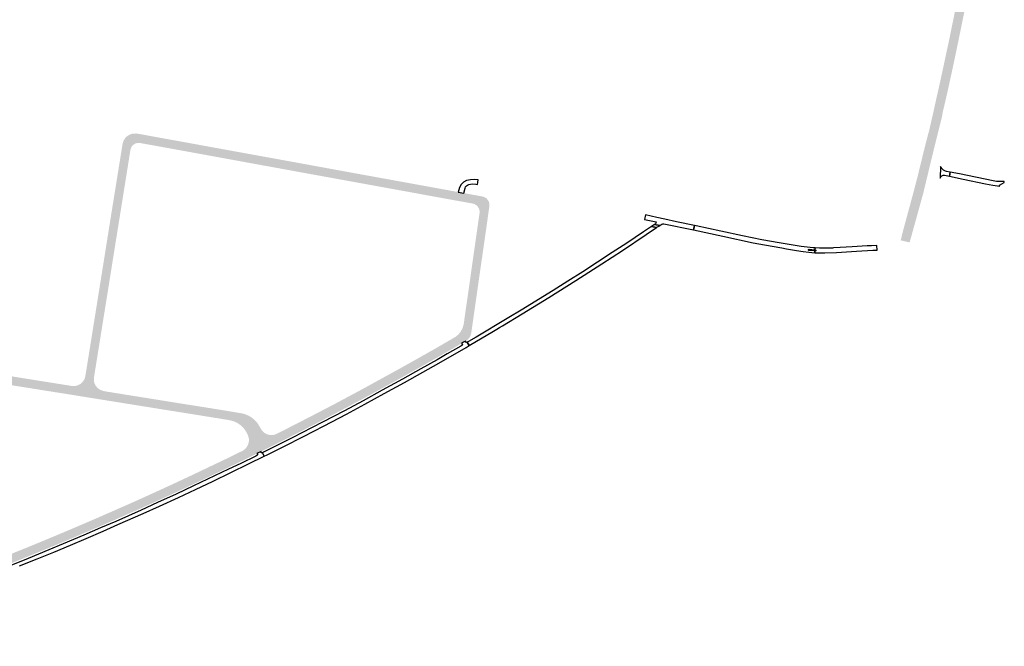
# Model space of a CAD drawing. Header units: metres. Extents: x 124582 to 143330, y 393481 to 406815.
# Tile 14 of 134: x 131790 to 132580, y 394040 to 394542. Entities that reach past the tile are written whole.
import ezdxf

# ---------------------------------------------------------------- set-up
doc = ezdxf.new("R2010")
doc.units = ezdxf.units.M
doc.header["$MEASUREMENT"] = 0
for name, color, linetype, lineweight in [('ir-ARC-asfalt-bestaande fietspaden-niet te inspecteren', 21, 'Continuous', 0), ('ir-ARC-asfalt-bestaande wegen-niet te inspecteren', 151, 'Continuous', 0), ('ir-ARC-asfalt-hoofdwegen-te inspecteren', 5, 'Continuous', 0)]:
    doc.layers.add(name, color=color, linetype=linetype, lineweight=lineweight)

msp = doc.modelspace()

# ---------------------------------------------------------------- hatches: boundary and pattern name
at = {"layer": 'ir-ARC-asfalt-hoofdwegen-te inspecteren', "linetype": 'Continuous', "lineweight": 13}
for points in [[(132503.702, 394363.661), (132496.557, 394365.424), (132497.569, 394369.149), (132497.416, 394369.187), (132497.443, 394369.288), (132497.827, 394370.704), (132501.739, 394385.164), (132502.73, 394388.827), (132506.738, 394403.642), (132506.782, 394403.805), (132506.818, 394403.944), (132507, 394404.637), (132509.254, 394413.251), (132509.796, 394415.321), (132510.066, 394416.354), (132516.286, 394441.764), (132518.845, 394451.504), (132519.381, 394453.359), (132521.672, 394463.488), (132521.883, 394464.419), (132522.01, 394464.788), (132524.821, 394477.614), (132527.65, 394490.095), (132530.928, 394505.225), (132535.303, 394525.592), (132544.003, 394568.2), (132546.075, 394578.505), (132553.337, 394577.041), (132545.192, 394536.929), (132541.254, 394517.737), (132538.249, 394503.607), (132537.482, 394500), (132534.139, 394484.755), (132531.023, 394471.282), (132530.339, 394468.479), (132529.731, 394464.751), (132528.905, 394461.472), (132526.823, 394453.205), (132525.499, 394447.946), (132520.199, 394426.208), (132516.191, 394409.543), (132514.712, 394403.394), (132514.439, 394402.403), (132510.345, 394387.597), (132509.326, 394383.916), (132505.34, 394369.499), (132505.172, 394368.891), (132504.941, 394368.07)], [(131857.353, 394244.701), (131832.458, 394248.595), (131834.922, 394248.601), (131837.302, 394249.237), (131839.441, 394250.46), (131841.195, 394252.19), (131842.449, 394254.311), (131843.119, 394256.682), (131845.478, 394271.228), (131849.222, 394294.641), (131861.731, 394372.868), (131864.322, 394389.151), (131872.174, 394437.956), (131872.924, 394442.702), (131873.663, 394445.145), (131874.99, 394447.324), (131876.822, 394449.101), (131881.884, 394442.273), (131880.643, 394441.093), (131879.747, 394439.634), (131879.257, 394437.993), (131879.016, 394436.636), (131878.523, 394433.441), (131877.149, 394424.796), (131875.152, 394412.316), (131872.637, 394396.616), (131869.533, 394377.204), (131866.991, 394361.405), (131865.587, 394352.629), (131860.427, 394320.236), (131860.376, 394319.991), (131857.114, 394299.709), (131854.689, 394284.482), (131850.085, 394255.897), (131850.024, 394255.639), (131849.89, 394253.304), (131850.337, 394251.008), (131851.338, 394248.894), (131852.83, 394247.092), (131854.721, 394245.716), (131856.894, 394244.85)], [(132157.694, 394392.289), (132156.509, 394393.502), (132155.065, 394394.389), (132153.448, 394394.899), (132135.904, 394398.075), (132074.24, 394409.305), (132058.788, 394412.117), (131987.456, 394425.111), (131985.739, 394425.411), (131964.982, 394429.233), (131964.227, 394429.356), (131949.022, 394432.128), (131933.781, 394434.93), (131886.763, 394443.462), (131885.051, 394443.498), (131883.387, 394443.093), (131881.884, 394442.273), (131876.822, 394449.101), (131879.041, 394450.362), (131881.504, 394451.026), (131884.056, 394451.051), (131889.172, 394450.154), (131904.419, 394447.356), (131919.638, 394444.615), (131965.356, 394436.267), (132020.851, 394426.177), (132054.299, 394420.049), (132121.136, 394407.895), (132141.771, 394404.127), (132146.377, 394403.289), (132160.975, 394400.631), (132162.748, 394400.151), (132164.334, 394399.223), (132165.619, 394397.91)], [(132150.903, 394287.259), (132143.96, 394292.25), (132145.416, 394294.978), (132146.313, 394297.937), (132147.239, 394304.672), (132148.584, 394314.01), (132148.634, 394314.252), (132154.649, 394356.517), (132159.084, 394387.503), (132159.022, 394389.197), (132158.549, 394390.825), (132157.694, 394392.289), (132165.619, 394397.91), (132166.515, 394396.306), (132166.959, 394394.524), (132166.919, 394392.687), (132165.898, 394385.535), (132163.733, 394370.221), (132156.52, 394320.047), (132154.313, 394304.602), (132154.132, 394303.231), (132153.168, 394296.553), (132152.346, 394290.861), (132151.832, 394288.977)], [(131831.377, 394241.682), (131830.813, 394241.773), (131814.889, 394244.312), (131814.649, 394244.335), (131794.106, 394247.614), (131762.145, 394252.771), (131730.567, 394257.799), (131715.822, 394260.17), (131695.494, 394263.418), (131631.9, 394273.573), (131596.391, 394279.306), (131579.137, 394282.056), (131562.602, 394284.719), (131560.206, 394284.892), (131557.839, 394284.484), (131555.638, 394283.52), (131553.734, 394282.056), (131545.859, 394291.402), (131548.138, 394292.671), (131550.668, 394293.309), (131553.277, 394293.271), (131553.48, 394293.255), (131557.542, 394292.578), (131580.125, 394288.983), (131597.364, 394286.213), (131614.644, 394283.467), (131633.358, 394280.465), (131653.422, 394277.251), (131808.852, 394252.373), (131832.216, 394248.662), (131832.458, 394248.595)], [(131999.249, 394203.8), (131996.055, 394210.042), (131997.136, 394210.577), (132023.179, 394223.904), (132041.699, 394233.565), (132062.043, 394244.426), (132079.203, 394253.842), (132093.586, 394261.734), (132103.974, 394267.547), (132107.956, 394269.775), (132123.207, 394278.396), (132138.31, 394287.166), (132139.61, 394287.896), (132141.999, 394289.859), (132143.96, 394292.25), (132150.903, 394287.259), (132149.608, 394285.798), (132148.015, 394284.669), (132147.973, 394284.645), (132146.248, 394283.638), (132144.53, 394282.679), (132141.955, 394281.128), (132126.624, 394272.307), (132111.403, 394263.67), (132096.59, 394255.401), (132080.39, 394246.464), (132065.069, 394238.111), (132050.082, 394230.095), (132032.397, 394220.772), (132015.975, 394212.302), (132000.406, 394204.38)], [(131969.194, 394196.696), (131971.09, 394198.052), (131972.607, 394199.822), (131973.656, 394201.903), (131974.178, 394204.175), (131974.142, 394206.506), (131973.549, 394208.76), (131973.339, 394209.213), (131971.848, 394212.236), (131969.854, 394214.954), (131967.417, 394217.283), (131964.612, 394219.153), (131961.525, 394220.506), (131958.249, 394221.302), (131923.517, 394226.888), (131906.253, 394229.645), (131844.126, 394239.619), (131831.377, 394241.682), (131832.458, 394248.595), (131857.353, 394244.701), (131858.881, 394244.336), (131924.74, 394233.766), (131941.988, 394231.041), (131958.236, 394228.408), (131966.889, 394226.964), (131970.247, 394226.294), (131973.448, 394225.078), (131976.405, 394223.349), (131979.034, 394221.156), (131981.265, 394218.558), (131983.036, 394215.627), (131983.621, 394214.566), (131983.701, 394214.395), (131985.074, 394212.435), (131986.886, 394210.872), (131989.027, 394209.804), (131991.365, 394209.294), (131993.757, 394209.375), (131996.055, 394210.042)], [(131612.453, 394039.924), (131609.956, 394046.418), (131615.175, 394048.423), (131625.897, 394052.607), (131654.776, 394063.72), (131670.341, 394069.679), (131689.511, 394077.131), (131690.721, 394077.587), (131705.107, 394083.15), (131719.511, 394088.794), (131750.221, 394100.776), (131765.876, 394106.942), (131785.699, 394114.828), (131800.354, 394120.76), (131812.809, 394125.911), (131826.158, 394131.506), (131838.559, 394136.764), (131851.869, 394142.496), (131864.936, 394148.193), (131883.933, 394156.617), (131897.496, 394162.737), (131912.469, 394169.626), (131926.492, 394176.172), (131954.424, 394189.467), (131969.194, 394196.696), (131996.055, 394210.042), (131999.249, 394203.8), (131986.882, 394197.594), (131984.011, 394196.139), (131980.452, 394194.385), (131971.221, 394189.793), (131957.293, 394183.088), (131943.333, 394176.394), (131929.348, 394169.758), (131915.334, 394163.192), (131900.356, 394156.353), (131887.162, 394150.365), (131867.023, 394141.438), (131854.662, 394136.069), (131841.357, 394130.381), (131828.946, 394125.104), (131815.594, 394119.529), (131802.742, 394114.235), (131788.718, 394108.526), (131752.719, 394094.227), (131721.539, 394082.088), (131707.143, 394076.455), (131672.647, 394063.064), (131628.387, 394046.03), (131613.002, 394040.132)]]:
    msp.add_hatch(color=5, dxfattribs=at).paths.add_polyline_path(points)

# ---------------------------------------------------------------- linework, layer by layer
at = {"layer": 'ir-ARC-asfalt-bestaande fietspaden-niet te inspecteren', "color": 11, "linetype": 'Continuous', "lineweight": 30, "flags": 128}
for points in [[(132150.449, 394410.098), (132153.238, 394410.599), (132156.066, 394410.419), (132157.408, 394410.21), (132157.982, 394413.897), (132154.824, 394414.183), (132151.659, 394413.999), (132148.556, 394413.349), (132146.158, 394412.01), (132144.213, 394410.07), (132142.869, 394407.674), (132141.771, 394404.127), (132146.377, 394403.289), (132147.43, 394407.327), (132147.911, 394408.322), (132148.635, 394409.157), (132149.484, 394409.739), (132150.449, 394410.098)], [(132330.439, 394373.684), (132331.188, 394377.233), (132317.001, 394380.229), (132307.509, 394382.269), (132301.212, 394383.622), (132292.057, 394385.709), (132291.262, 394382.223), (132300.521, 394380.115), (132300.426, 394379.334), (132299.992, 394378.678), (132299.431, 394378.208), (132299.381, 394378.174), (132303.491, 394377.254), (132304.221, 394377.699), (132305.22, 394378.254), (132305.946, 394378.621), (132306.754, 394378.719), (132330.439, 394373.684)], [(132177.374, 394296.936), (132193.187, 394306.464), (132214.56, 394319.62), (132236.158, 394333.084), (132257.158, 394346.676), (132273.532, 394357.222), (132292.536, 394369.969), (132300.842, 394375.559), (132296.816, 394376.461), (132290.429, 394372.194), (132277.034, 394363.246), (132265.427, 394355.55), (132253.528, 394347.803), (132241.768, 394340.235), (132229.872, 394332.729), (132217.994, 394325.285), (132206.324, 394317.998), (132193.636, 394310.185), (132181.29, 394302.711), (132156.298, 394287.781), (132150.068, 394284.167), (132149.201, 394283.632), (132150.797, 394281.046), (132170.286, 394292.623), (132172.925, 394294.287), (132175.024, 394295.555), (132177.374, 394296.936)], [(132300.842, 394375.559), (132301.253, 394375.836), (132302.82, 394376.845), (132303.491, 394377.254), (132299.381, 394378.174), (132296.816, 394376.461), (132300.842, 394375.559)], [(132427.672, 394355.36), (132427.783, 394356.823), (132427.26, 394356.878), (132422.99, 394357.322), (132422.587, 394357.624), (132422.648, 394358.125), (132423.112, 394358.321), (132427.861, 394357.85), (132427.974, 394359.336), (132426.359, 394359.459), (132421.703, 394359.892), (132416.793, 394360.514), (132410.5, 394361.502), (132399.212, 394363.315), (132385.315, 394365.895), (132369.858, 394369.066), (132352.479, 394372.691), (132332.702, 394376.913), (132331.188, 394377.233), (132330.439, 394373.684), (132354.124, 394368.649), (132378.358, 394363.522), (132387.513, 394361.771), (132401.192, 394359.26), (132405.176, 394358.595), (132413.088, 394357.33), (132418.305, 394356.514), (132422.998, 394355.85), (132427.672, 394355.36)], [(132427.672, 394355.36), (132435.664, 394355.295), (132445.116, 394355.737), (132461.159, 394356.707), (132474.338, 394357.548), (132477.661, 394357.568), (132477.324, 394361.214), (132473.065, 394361.026), (132469.669, 394360.907), (132457.575, 394360.091), (132448.045, 394359.55), (132442.687, 394359.284), (132441.966, 394359.248), (132436.841, 394359.131), (132431.449, 394359.072), (132427.974, 394359.336), (132427.861, 394357.85), (132428.105, 394357.826), (132428.52, 394357.516), (132428.456, 394357.003), (132427.979, 394356.803), (132427.783, 394356.823), (132427.672, 394355.36)], [(131985.11, 394195.003), (131986.456, 394192.326), (131988.92, 394193.552), (132002.155, 394200.19), (132017.87, 394208.157), (132034.454, 394216.758), (132052.292, 394226.16), (132067.197, 394234.163), (132082.556, 394242.539), (132098.936, 394251.554), (132113.574, 394259.689), (132126.425, 394267.014), (132148.355, 394279.595), (132150.797, 394281.046), (132149.201, 394283.632), (132148.443, 394283.522), (132147.837, 394283.991), (132147.77, 394284.346), (132147.973, 394284.645), (132146.248, 394283.638), (132144.53, 394282.679), (132144.917, 394282.719), (132145.222, 394282.478), (132145.328, 394281.73), (132144.889, 394281.115), (132144.007, 394280.588), (132143.98, 394280.633), (132133.15, 394274.375), (132124.949, 394269.679), (132112.04, 394262.384), (132097.375, 394254.186), (132081.077, 394245.204), (132065.766, 394236.854), (132050.791, 394228.838), (132033.108, 394219.506), (132016.489, 394210.963), (132009.44, 394207.318), (131985.98, 394195.523), (131986.012, 394195.46), (131985.11, 394195.003)]]:
    msp.add_lwpolyline(points, close=True, dxfattribs=at)
msp.add_lwpolyline([(131790.435, 394104.361), (131804.542, 394110.079), (131817.759, 394115.463), (131831.276, 394121.145), (131843.765, 394126.434), (131857.256, 394132.216), (131869.25, 394137.5), (131889.473, 394146.442), (131902.635, 394152.372), (131917.809, 394159.338), (131931.255, 394165.618), (131945.531, 394172.387), (131973.933, 394186.098), (131986.456, 394192.326), (131985.11, 394195.003), (131984.343, 394194.954), (131983.776, 394195.473), (131983.759, 394195.854), (131984.011, 394196.139), (131980.452, 394194.385), (131980.814, 394194.393), (131981.079, 394194.146), (131981.133, 394193.381), (131980.637, 394192.797), (131979.745, 394192.358), (131979.708, 394192.432), (131967.791, 394186.562), (131957.905, 394181.814), (131929.83, 394168.507), (131915.889, 394161.926), (131901.053, 394155.099), (131887.778, 394149.085), (131867.617, 394140.118), (131855.279, 394134.8), (131841.855, 394129.074), (131797.198, 394110.439), (131769.647, 394099.359)], dxfattribs=at)
at = {"layer": 'ir-ARC-asfalt-bestaande wegen-niet te inspecteren', "color": 7, "linetype": 'Continuous', "lineweight": 30, "flags": 128}
for points in [[(132532.455, 394420.837), (132530.773, 394421.614), (132529.446, 394422.906), (132528.586, 394424.693), (132528.31, 394415.266), (132528.697, 394416.362), (132529.504, 394417.198), (132530.586, 394417.622), (132531.079, 394417.656), (132531.569, 394417.6), (132535.558, 394416.802), (132536.18, 394420.042), (132533.31, 394420.628), (132532.455, 394420.837)], [(132572.274, 394409.401), (132575.995, 394408.803), (132575.878, 394409.535), (132579.434, 394411.854), (132579.61, 394412.611), (132576.552, 394412.462), (132573.353, 394412.66), (132572.032, 394412.848), (132570.722, 394413.1), (132543.691, 394418.67), (132536.18, 394420.042), (132535.558, 394416.802), (132546.702, 394414.564), (132564.502, 394410.824), (132570.52, 394409.7), (132572.274, 394409.401)]]:
    msp.add_lwpolyline(points, close=True, dxfattribs=at)

doc.saveas('drawing.dxf')
